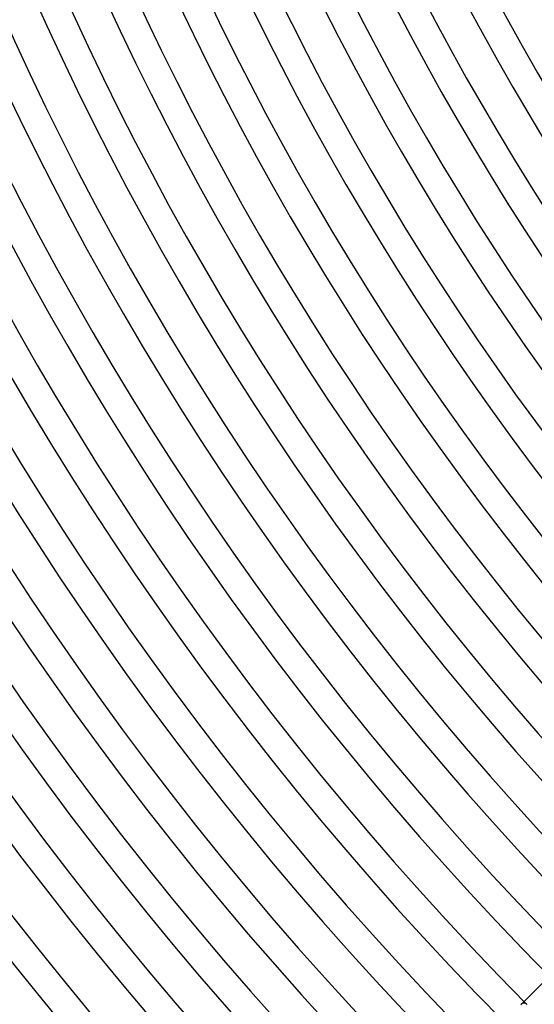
# Model space of a CAD drawing. Header units: millimetres. Extents: x -535 to 535, y -535 to 535.
# Tile 6 of 106: x -383 to -311, y -310 to -173. Entities that reach past the tile are written whole.
import ezdxf

# ---------------------------------------------------------------- set-up
doc = ezdxf.new("R2010")
doc.units = ezdxf.units.MM
doc.layers.add('HIDDEN', color=7, linetype='Continuous')
doc.layers.add('THICK', color=7, linetype='Continuous')

msp = doc.modelspace()

# ---------------------------------------------------------------- linework, layer by layer
at = {"layer": 'HIDDEN'}
for p, q in [((-312.99, -310.17), (-312.94, -310.12)), ((-312.54, -309.71), (-312.94, -310.12)), ((-312.94, -310.12), (-312.89, -310.06)), ((-312.89, -310.06), (-312.84, -310.02)), ((-312.84, -310.02), (-312.78, -309.98)), ((-312.78, -309.98), (-312.73, -309.95)), ((-312.73, -309.95), (-312.67, -309.93)), ((-312.67, -309.93), (-312.62, -309.91)), ((-312.62, -309.91), (-312.57, -309.9)), ((-312.57, -309.9), (-312.53, -309.9)), ((-312.53, -309.9), (-312.48, -309.9)), ((-312.48, -309.9), (-312.44, -309.9)), ((-312.44, -309.9), (-312.4, -309.91)), ((-312.4, -309.91), (-312.36, -309.92)), ((-312.36, -309.92), (-312.32, -309.94)), ((-312.32, -309.94), (-312.29, -309.96)), ((-312.29, -309.96), (-312.27, -309.98))]:
    msp.add_line(p, q, dxfattribs=at)
at = {"layer": 'THICK'}
for p, q in [((-307.82, -304.99), (-312.54, -309.71)), ((-312.27, -309.98), (-312.24, -310.01)), ((-312.24, -310.01), (-312.22, -310.04)), ((-312.22, -310.04), (-312.21, -310.08)), ((-312.21, -310.08), (-312.2, -310.12))]:
    msp.add_line(p, q, dxfattribs=at)
for radius, start, end in [(476, 180.15, 224.85), (467, 180.1667, 224.8334), (490, 180.2336, 224.7664), (486, 180.2167, 224.7832), (480, 180.2387, 224.7613), (471, 180.2433, 224.7567), (462, 180.248, 224.7519), (458, 180.1821, 224.8179), (453, 180.2529, 224.747), (449, 180.1966, 224.8034), (444, 180.2581, 224.7419), (440, 180.2104, 224.7896), (435, 180.2634, 224.7366), (431, 180.2235, 224.7764), (426, 180.269, 224.731), (422, 180.2363, 224.7637), (417, 180.2748, 224.7252), (413, 180.2485, 224.7515), (408, 180.2808, 224.7192), (404, 180.2604, 224.7396), (399, 180.2872, 224.7128), (395, 180.272, 224.728), (390, 180.2939, 224.7062), (386, 180.2832, 224.7168), (381, 180.3008, 224.6992), (377, 180.2941, 224.7059), (372, 180.3081, 224.6919), (368, 180.3049, 224.6952), (363, 180.3157, 224.6843), (359, 180.3153, 224.6847), (354, 180.3237, 224.6763), (350, 180.3255, 224.6745), (345, 180.3321, 224.6678), (341, 180.3354, 224.6646), (336, 180.3411, 224.6589), (332, 180.3451, 224.6549), (327, 180.3505, 224.6495), (323, 180.3545, 224.6455), (318, 180.3604, 224.6396), (314, 180.3636, 224.6364)]:
    msp.add_arc((0, 0), radius, start, end, dxfattribs=at)

doc.saveas('drawing.dxf')
